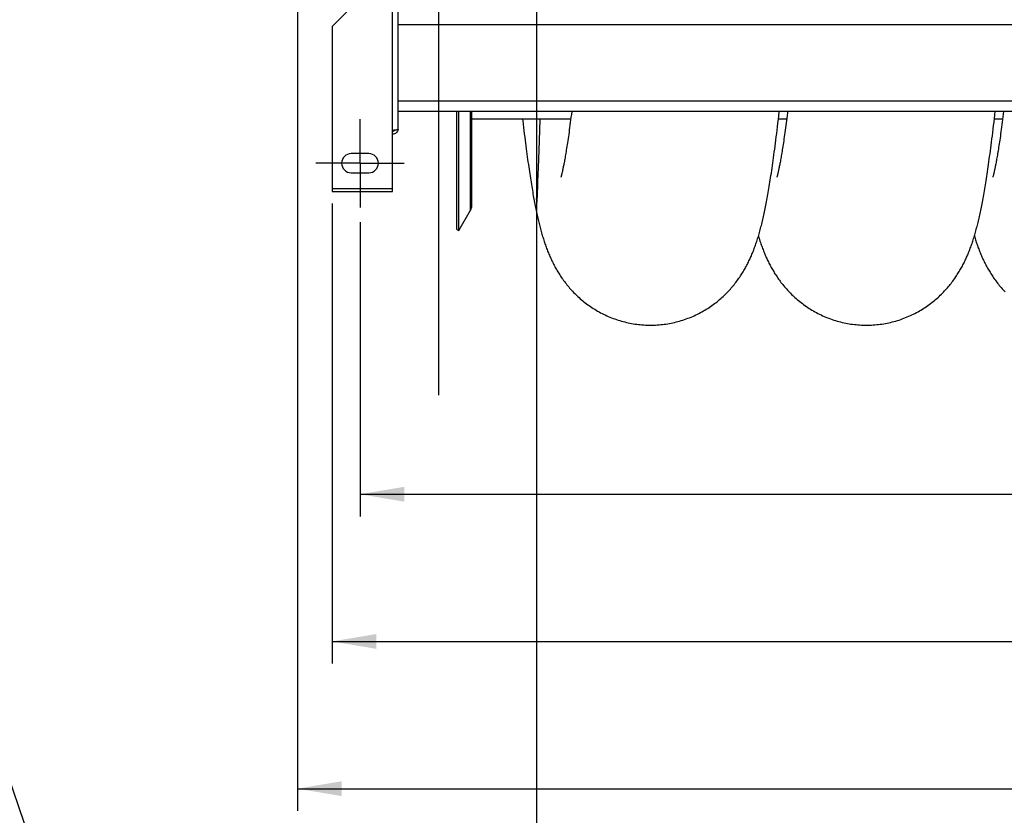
# Model space of a CAD drawing. Extents: x 0 to 420, y -27 to 297.
# Tile 3 of 17: x 107 to 174, y 38 to 92. Entities that reach past the tile are written whole.
import ezdxf

# ---------------------------------------------------------------- set-up
doc = ezdxf.new("R2010")
doc.units = 0
doc.header["$LTSCALE"] = 23.1
doc.linetypes.add('CENTER', pattern=[0.6, 0.375, -0.075, 0.075, -0.075])
doc.layers.get('0').update_dxf_attribs({"linetype": 'CONTINUOUS'})
for name, color, linetype in [('110528_DXF_CONTINUOUS_LINE', 7, 'CONTINUOUS'), ('110528_DXF_DIMENSION', 7, 'CONTINUOUS'), ('110534_DXF_AXIS', 7, 'CONTINUOUS'), ('110534_DXF_CONTINUOUS_LINE', 7, 'CONTINUOUS'), ('110652_DXF_CONTINUOUS_LINE', 7, 'CONTINUOUS'), ('110802_DXF_CONTINUOUS_LINE', 7, 'CONTINUOUS'), ('ASEM_85_125-10_DXF_DIMENSI', 7, 'CONTINUOUS'), ('HOSE_125_10_DXF_CONTINUOUS', 7, 'CONTINUOUS')]:
    doc.layers.add(name, color=color, linetype=linetype)
doc.styles.get("Standard").update_dxf_attribs({"font": 'txt', "width": 0.7})
doc.dimstyles.new('DIMSTYLE_1', dxfattribs={"dimtxt": 3.5, "dimasz": 3, "dimexe": 1.5, "dimexo": 1, "dimgap": 0.875, "dimtad": 1, "dimdec": 3, "dimlfac": 10, "dimtxsty": 'STANDARD', "dimblk": '_ARROW_FILLED', "dimblk1": '_ARROW_FILLED', "dimblk2": '_ARROW_FILLED', "dimcen": 0.09, "dimazin": 3, "dimtp": 1.2, "dimtm": 1.2, "dimtfac": 1, "dimtdec": 3, "dimtofl": 0, "dimtmove": 0, "dimatfit": 3, "dimtolj": 1})
doc.dimstyles.new('DIMSTYLE_2', dxfattribs={"dimtxt": 3.5, "dimasz": 3, "dimexe": 1.5, "dimexo": 1, "dimgap": 0.875, "dimtad": 1, "dimdec": 3, "dimlfac": 10, "dimtxsty": 'STANDARD', "dimblk": '_ARROW_FILLED', "dimblk1": '_ARROW_FILLED', "dimblk2": '_ARROW_FILLED', "dimcen": 0.09, "dimazin": 3, "dimtp": 0.8, "dimtm": 0.8, "dimtfac": 1, "dimtdec": 3, "dimtofl": 0, "dimtmove": 0, "dimatfit": 3, "dimtolj": 1})
doc.dimstyles.new('DIMSTYLE_5', dxfattribs={"dimtxt": 3.5, "dimasz": 3, "dimexe": 1.5, "dimexo": 1, "dimgap": 0.875, "dimtad": 1, "dimdec": 0, "dimlfac": 10, "dimtxsty": 'STANDARD', "dimblk": '_ARROW_FILLED', "dimblk1": '_ARROW_FILLED', "dimblk2": '_ARROW_FILLED', "dimcen": 0.09, "dimazin": 3, "dimtp": 1.2, "dimtm": 1.2, "dimtfac": 1, "dimtdec": 0, "dimtofl": 0, "dimtmove": 0, "dimatfit": 3, "dimtolj": 1})

# ---------------------------------------------------------------- blocks, each defined once
blk = doc.blocks.new('_ARROW_FILLED')
at = {"color": 0, "linetype": 'BYBLOCK'}
blk.add_solid([(0, 0), (-1, 0.167), (-1, -0.167)], dxfattribs=at)
blk = doc.blocks.new('*D1')
at = {"layer": 'ASEM_85_125-10_DXF_DIMENSI', "color": 2, "linetype": 'CONTINUOUS'}
for p, q in [((128.657, 79.405), (128.657, 48.146)), ((229.857, 79.405), (229.857, 48.146)), ((128.657, 49.646), (179.257, 49.646)), ((229.857, 49.646), (179.257, 49.646))]:
    blk.add_line(p, q, dxfattribs=at)
at = {"layer": 'ASEM_85_125-10_DXF_DIMENSI', "color": 2, "linetype": 'CONTINUOUS', "xscale": 3, "yscale": 3, "zscale": 3, "rotation": 180}
blk.add_blockref('_ARROW_FILLED', (128.657, 49.646), dxfattribs=at)
at = {"layer": 'ASEM_85_125-10_DXF_DIMENSI', "color": 2, "linetype": 'CONTINUOUS', "xscale": 3, "yscale": 3, "zscale": 3}
blk.add_blockref('_ARROW_FILLED', (229.857, 49.646), dxfattribs=at)
at = {"layer": 'ASEM_85_125-10_DXF_DIMENSI', "color": 2, "linetype": 'CONTINUOUS', "insert": (179.257, 54.021), "char_height": 3.5, "width": 14.25, "attachment_point": 2}
blk.add_mtext('1012', dxfattribs=at)
blk = doc.blocks.new('*D2')
at = {"layer": 'ASEM_85_125-10_DXF_DIMENSI', "color": 2, "linetype": 'CONTINUOUS'}
for p, q in [((130.557, 78.132), (130.557, 58.146)), ((227.957, 78.132), (227.957, 58.146)), ((130.557, 59.646), (179.257, 59.646)), ((227.957, 59.646), (179.257, 59.646))]:
    blk.add_line(p, q, dxfattribs=at)
at = {"layer": 'ASEM_85_125-10_DXF_DIMENSI', "color": 2, "linetype": 'CONTINUOUS', "xscale": 3, "yscale": 3, "zscale": 3, "rotation": 180}
blk.add_blockref('_ARROW_FILLED', (130.557, 59.646), dxfattribs=at)
at = {"layer": 'ASEM_85_125-10_DXF_DIMENSI', "color": 2, "linetype": 'CONTINUOUS', "xscale": 3, "yscale": 3, "zscale": 3}
blk.add_blockref('_ARROW_FILLED', (227.957, 59.646), dxfattribs=at)
at = {"layer": 'ASEM_85_125-10_DXF_DIMENSI', "color": 2, "linetype": 'CONTINUOUS', "insert": (179.257, 64.021), "char_height": 3.5, "width": 12.375, "attachment_point": 2}
blk.add_mtext('974', dxfattribs=at)
blk = doc.blocks.new('*D7')
at = {"layer": 'ASEM_85_125-10_DXF_DIMENSI', "color": 2, "linetype": 'CONTINUOUS'}
for p, q in [((126.307, 98.757), (126.307, 38.146)), ((238.442, 98.167), (238.442, 38.146)), ((126.307, 39.646), (182.375, 39.646)), ((238.442, 39.646), (182.375, 39.646))]:
    blk.add_line(p, q, dxfattribs=at)
at = {"layer": 'ASEM_85_125-10_DXF_DIMENSI', "color": 2, "linetype": 'CONTINUOUS', "xscale": 3, "yscale": 3, "zscale": 3, "rotation": 180}
blk.add_blockref('_ARROW_FILLED', (126.307, 39.646), dxfattribs=at)
at = {"layer": 'ASEM_85_125-10_DXF_DIMENSI', "color": 2, "linetype": 'CONTINUOUS', "xscale": 3, "yscale": 3, "zscale": 3}
blk.add_blockref('_ARROW_FILLED', (238.442, 39.646), dxfattribs=at)
at = {"layer": 'ASEM_85_125-10_DXF_DIMENSI', "color": 2, "linetype": 'CONTINUOUS', "insert": (182.375, 44.021), "char_height": 3.5, "width": 13.125, "attachment_point": 2}
blk.add_mtext('1121', dxfattribs=at)

msp = doc.modelspace()

# ---------------------------------------------------------------- linework, layer by layer
at = {"layer": '110528_DXF_CONTINUOUS_LINE', "color": 3, "linetype": 'CONTINUOUS'}
msp.add_line((137.13911, 77.63202), (137.13911, 85.64169), dxfattribs=at)
at = {"layer": '110528_DXF_CONTINUOUS_LINE', "color": 7, "linetype": 'CONTINUOUS'}
for p, q in [((137.26901, 77.55702), (137.26901, 85.64169)), ((138.15513, 79.26599), (138.15513, 85.64169)), ((137.26901, 77.55702), (138.06805, 78.94099)), ((137.13911, 77.63202), (137.26901, 77.55702))]:
    msp.add_line(p, q, dxfattribs=at)
at = {"layer": '110528_DXF_CONTINUOUS_LINE', "color": 9, "linetype": 'CONTINUOUS'}
msp.add_line((138.06805, 78.94099), (138.06805, 85.64169), dxfattribs=at)
at = {"layer": '110528_DXF_CONTINUOUS_LINE', "color": 7, "linetype": 'CONTINUOUS'}
msp.add_arc((137.50513, 79.26599), 0.65, 330, 360, dxfattribs=at)
at = {"layer": '110528_DXF_DIMENSION', "color": 2, "linetype": 'CONTINUOUS'}
msp.add_line((135.90738, 66.38259), (135.90738, 148.88144), dxfattribs=at)
at = {"layer": '110534_DXF_AXIS', "color": 7, "linetype": 'CENTER'}
for q in [(130.55738, 85.13203), (127.55737, 82.13202), (130.55738, 79.13201), (133.55739, 82.13202)]:
    msp.add_line((130.55738, 82.13202), q, dxfattribs=at)
at = {"layer": '110534_DXF_CONTINUOUS_LINE', "color": 3, "linetype": 'CONTINUOUS'}
for p, q in [((133.15738, 84.43997), (133.15738, 95.13202)), ((128.65738, 91.42671), (131.65738, 94.42671)), ((128.65738, 91.42671), (128.65738, 80.20536)), ((132.75738, 80.20536), (132.75738, 84.37977)), ((131.15738, 82.78202), (129.95738, 82.78202)), ((129.95738, 81.48202), (131.15738, 81.48202)), ((128.65738, 80.20536), (132.75738, 80.20536))]:
    msp.add_line(p, q, dxfattribs=at)
at = {"layer": '110534_DXF_CONTINUOUS_LINE', "color": 9, "linetype": 'CONTINUOUS'}
for p, q in [((132.75738, 84.37977), (132.75738, 94.62067)), ((128.65738, 80.40536), (132.75738, 80.40536))]:
    msp.add_line(p, q, dxfattribs=at)
at = {"layer": '110534_DXF_CONTINUOUS_LINE', "color": 3, "linetype": 'CONTINUOUS'}
for centre, radius, start, end in [((132.76594, 84.49735), 0.39145, 349.8908495, 350.6553507), ((129.95738, 82.13202), 0.65, 90, 270), ((131.15738, 82.13202), 0.65, 270, 90)]:
    msp.add_arc(centre, radius, start, end, dxfattribs=at)
for points, knots in [([(132.75738, 84.37977), (132.80842, 84.38466), (132.88257, 84.39174), (132.97678, 84.40185), (133.03681, 84.40923), (133.08557, 84.41621), (133.1233, 84.42378), (133.14457, 84.42935), (133.15738, 84.43639), (133.15738, 84.43997)], [0, 0, 0, 0, 0.37771184, 0.54853637, 0.69852876, 0.82207755, 0.91471109, 0.97358369, 1, 1, 1, 1]), ([(133.15131, 84.42864), (133.14326, 84.3835), (133.11078, 84.29518), (133.01954, 84.18796), (132.89693, 84.11795), (132.80368, 84.10177), (132.75738, 84.10177)], [0, 0, 0, 0, 0.24875061, 0.49833507, 0.74886161, 1, 1, 1, 1])]:
    msp.add_open_spline(points, degree=3, knots=knots, dxfattribs=at)
at = {"layer": '110534_DXF_CONTINUOUS_LINE', "color": 7, "linetype": 'CONTINUOUS'}
msp.add_open_spline([(132.75738, 84.29955), (132.79156, 84.29955), (132.86095, 84.31742), (132.9122, 84.3676), (132.92963, 84.39681)], degree=3, knots=[0, 0, 0, 0, 0.50119096, 1, 1, 1, 1], dxfattribs=at)
at = {"layer": '110652_DXF_CONTINUOUS_LINE', "color": 3, "linetype": 'CONTINUOUS'}
for p, q in [((144.87162, 85.13202), (138.15513, 85.13202)), ((159.53826, 85.13202), (158.97669, 85.13202)), ((174.20498, 85.13202), (173.64335, 85.13202))]:
    msp.add_line(p, q, dxfattribs=at)
at = {"layer": '110652_DXF_CONTINUOUS_LINE', "color": 9, "linetype": 'CONTINUOUS'}
for p, q in [((144.87162, 85.13202), (138.15513, 85.13202)), ((159.53826, 85.13202), (158.97669, 85.13202)), ((174.20498, 85.13202), (173.64335, 85.13202))]:
    msp.add_line(p, q, dxfattribs=at)
at = {"layer": '110802_DXF_CONTINUOUS_LINE', "color": 9, "linetype": 'CONTINUOUS'}
for p, q in [((225.35738, 91.53202), (133.15738, 91.53202)), ((225.35738, 86.34169), (133.15738, 86.34169))]:
    msp.add_line(p, q, dxfattribs=at)
at = {"layer": '110802_DXF_CONTINUOUS_LINE', "color": 7, "linetype": 'CONTINUOUS'}
msp.add_line((225.35738, 85.64169), (133.15738, 85.64169), dxfattribs=at)
at = {"layer": 'HOSE_125_10_DXF_CONTINUOUS', "color": 4, "linetype": 'CONTINUOUS'}
for p, q in [((142.55513, 209.7641), (142.55513, -26.59752)), ((55.33395, 189.44375), (129.77645, -26.59752))]:
    msp.add_line(p, q, dxfattribs=at)
at = {"layer": 'HOSE_125_10_DXF_CONTINUOUS', "color": 9, "linetype": 'CONTINUOUS'}
for p, q in [((144.87162, 85.13202), (138.15513, 85.13202)), ((159.53826, 85.13202), (158.97669, 85.13202)), ((174.20498, 85.13202), (173.64335, 85.13202))]:
    msp.add_line(p, q, dxfattribs=at)
at = {"layer": 'HOSE_125_10_DXF_CONTINUOUS', "color": 7, "linetype": 'CONTINUOUS'}
for p, q in [((173.53808, 81.19219), (173.53554, 81.18372)), ((173.57532, 81.33044), (173.56378, 81.28551))]:
    msp.add_line(p, q, dxfattribs=at)
for points in [[(144.93663, 85.64169), (144.91033, 85.43303), (144.88715, 85.25179), (144.86412, 85.07422), (144.8413, 84.90063), (144.81869, 84.73101), (144.79628, 84.56533), (144.77413, 84.40387), (144.75224, 84.24659), (144.7306, 84.09346), (144.70928, 83.94478), (144.68826, 83.80051), (144.66757, 83.66059), (144.64722, 83.52518), (144.62722, 83.39418), (144.60757, 83.26758), (144.58834, 83.14557), (144.56951, 83.02813), (144.5511, 82.91513), (144.53313, 82.80663), (144.5156, 82.70257), (144.49851, 82.60283), (144.48189, 82.50743), (144.46574, 82.41627), (144.45007, 82.32925), (144.43489, 82.2464), (144.42023, 82.1677), (144.40607, 82.09297), (144.39239, 82.02199), (144.37919, 81.95469), (144.36648, 81.89097), (144.35422, 81.83053), (144.3424, 81.77327), (144.33105, 81.71916), (144.32013, 81.66804), (144.30966, 81.61985), (144.29965, 81.57453), (144.29009, 81.532), (144.28099, 81.49222), (144.27235, 81.45512), (144.26417, 81.4206), (144.25644, 81.38859), (144.24919, 81.35906), (144.2424, 81.33193), (144.23609, 81.30714), (144.23026, 81.28466), (144.22494, 81.26453), (144.22014, 81.24669), (144.21587, 81.23109), (144.21214, 81.21776), (144.20899, 81.20669), (144.20641, 81.19778), (144.20439, 81.19095), (144.20332, 81.18735)], [(150.2853, 71.132), (150.38927, 71.13275), (150.50835, 71.13546), (150.62736, 71.14015), (150.74628, 71.1468), (150.86508, 71.15543), (150.98369, 71.16602), (151.1021, 71.17858), (151.22027, 71.19309), (151.33814, 71.20955), (151.45568, 71.22795), (151.57286, 71.24829), (151.68964, 71.27055), (151.80597, 71.29472), (151.92182, 71.3208), (152.03715, 71.34876), (152.15191, 71.3786), (152.26609, 71.41029), (152.37963, 71.44383), (152.4925, 71.4792), (152.60466, 71.51637), (152.71607, 71.55533), (152.82668, 71.59604), (152.93647, 71.63851), (153.04538, 71.68267), (153.15337, 71.72852), (153.26042, 71.77604), (153.36647, 71.82517), (153.4715, 71.8759), (153.57548, 71.9282), (153.67831, 71.98201), (153.77999, 72.03729), (153.88049, 72.09401), (153.97968, 72.15209), (154.07756, 72.21148), (154.17412, 72.27216), (154.26924, 72.33402), (154.36292, 72.39703), (154.45516, 72.46115), (154.54585, 72.52627), (154.63501, 72.59236), (154.72263, 72.65937), (154.80863, 72.7272), (154.89303, 72.7958), (154.97582, 72.86514), (155.05693, 72.93511), (155.13638, 73.00564), (155.21417, 73.07672), (155.29026, 73.14822), (155.36464, 73.22008), (155.43735, 73.29228), (155.50839, 73.36477), (155.57775, 73.43746), (155.64549, 73.51035), (155.71174, 73.58354), (155.77653, 73.65699), (155.83988, 73.73068), (155.90189, 73.80468), (155.96265, 73.87906), (156.02211, 73.9537), (156.08015, 74.02841), (156.13683, 74.10322), (156.19213, 74.17804), (156.2459, 74.25259), (156.29809, 74.32674), (156.34881, 74.40054), (156.39807, 74.47395), (156.44584, 74.54684), (156.49223, 74.61928), (156.53748, 74.69158), (156.58161, 74.76374), (156.62465, 74.83573), (156.66679, 74.90784), (156.70807, 74.9801), (156.74849, 75.05247), (156.7882, 75.1252), (156.82726, 75.19838), (156.86564, 75.27194), (156.90336, 75.34589), (156.94046, 75.42033), (156.97694, 75.49518), (157.0127, 75.57028), (157.04777, 75.64563), (157.08217, 75.72125), (157.11584, 75.79698), (157.14879, 75.87279), (157.18107, 75.94875), (157.2127, 76.02487), (157.24365, 76.10107), (157.274, 76.17746), (157.30388, 76.25436), (157.33331, 76.3318), (157.36231, 76.40982), (157.391, 76.48875), (157.41942, 76.56872), (157.44757, 76.64969), (157.4755, 76.73187), (157.50328, 76.81547), (157.53088, 76.9004), (157.55818, 76.98635), (157.5852, 77.07334), (157.61196, 77.16145), (157.63842, 77.25052), (157.66456, 77.34051), (157.69043, 77.43153), (157.71603, 77.52361), (157.74139, 77.61681), (157.76651, 77.71116), (157.79137, 77.80657), (157.81599, 77.90306), (157.8404, 78.0007), (157.8646, 78.09957), (157.88863, 78.19972), (157.91248, 78.30117), (157.93619, 78.40401), (157.95975, 78.50827), (157.98318, 78.614), (158.00649, 78.72119), (158.02967, 78.82984), (158.05274, 78.94004), (158.07573, 79.05192), (158.09865, 79.16547), (158.12151, 79.28078), (158.14436, 79.39813), (158.16722, 79.51756), (158.19008, 79.63913), (158.21298, 79.76303), (158.23593, 79.88935), (158.25893, 80.01811), (158.28201, 80.14948), (158.30516, 80.28348), (158.3284, 80.4202), (158.35176, 80.55987), (158.37524, 80.70255), (158.39884, 80.84831), (158.42261, 80.9974), (158.44654, 81.14991), (158.47063, 81.30588), (158.49491, 81.46549), (158.51937, 81.62879), (158.54402, 81.79587), (158.56889, 81.96702), (158.59399, 82.14234), (158.61932, 82.32189), (158.64489, 82.50585), (158.67071, 82.6943), (158.69678, 82.88734), (158.72311, 83.08514), (158.7497, 83.2878), (158.77657, 83.49539), (158.80372, 83.70809), (158.83115, 83.92603), (158.85886, 84.14924), (158.88686, 84.37783), (158.91518, 84.61214), (158.94378, 84.852), (158.97258, 85.09663), (159.00158, 85.34627), (159.03541, 85.64169)], [(159.60326, 85.64169), (159.59308, 85.56035), (159.57, 85.37827), (159.54717, 85.20049), (159.52458, 85.0269), (159.50225, 84.85765), (159.48019, 84.69271), (159.45839, 84.53202), (159.43688, 84.37567), (159.41566, 84.22358), (159.39473, 84.07573), (159.37411, 83.93223), (159.35382, 83.79304), (159.33385, 83.65809), (159.31421, 83.52741), (159.29492, 83.40094), (159.27596, 83.27862), (159.25736, 83.16043), (159.23912, 83.04633), (159.22124, 82.93624), (159.20371, 82.83007), (159.18654, 82.72773), (159.16974, 82.62919), (159.1533, 82.53437), (159.13723, 82.44319), (159.12154, 82.35561), (159.10624, 82.27168), (159.09136, 82.19137), (159.07689, 82.1146), (159.06283, 82.04132), (159.04919, 81.97145), (159.03598, 81.90494), (159.02323, 81.84184), (159.01093, 81.78209), (158.99911, 81.72561), (158.98777, 81.67243), (158.97695, 81.62255), (158.96663, 81.57583), (158.95681, 81.53213), (158.94749, 81.49141), (158.93867, 81.45359), (158.93034, 81.4185), (158.9225, 81.38607), (158.91516, 81.35626), (158.90833, 81.32901), (158.90202, 81.30429), (158.89623, 81.28203), (158.89096, 81.26214), (158.88622, 81.2446), (158.88203, 81.22934), (158.87837, 81.21629), (158.87526, 81.20537), (158.8727, 81.19658), (158.87071, 81.18985), (158.86965, 81.18634)], [(164.95192, 71.13215), (165.05632, 71.1329), (165.1758, 71.13563), (165.29522, 71.14035), (165.41453, 71.14705), (165.53372, 71.15574), (165.65272, 71.1664), (165.7715, 71.17904), (165.89004, 71.19364), (166.00828, 71.21021), (166.12619, 71.22873), (166.24374, 71.2492), (166.36088, 71.27161), (166.47757, 71.29594), (166.5938, 71.32219), (166.70949, 71.35033), (166.82463, 71.38037), (166.93918, 71.41228), (167.05307, 71.44604), (167.1663, 71.48164), (167.27881, 71.51906), (167.39055, 71.55828), (167.5015, 71.59926), (167.61161, 71.642), (167.72081, 71.68645), (167.82909, 71.73259), (167.9364, 71.7804), (168.04268, 71.82982), (168.14791, 71.88084), (168.25206, 71.93342), (168.35505, 71.9875), (168.45686, 72.04306), (168.55748, 72.10007), (168.6568, 72.15843), (168.75483, 72.21814), (168.85154, 72.27914), (168.94679, 72.34133), (169.04058, 72.40465), (169.1329, 72.46908), (169.22366, 72.53449), (169.31284, 72.60085), (169.40045, 72.66812), (169.48647, 72.73622), (169.57089, 72.80512), (169.65373, 72.87477), (169.73495, 72.9451), (169.81458, 73.01609), (169.89262, 73.08768), (169.96905, 73.15981), (170.04389, 73.23244), (170.11714, 73.30553), (170.18877, 73.37897), (170.25878, 73.45273), (170.32719, 73.52676), (170.39397, 73.60095), (170.45912, 73.67527), (170.52268, 73.74968), (170.58463, 73.82409), (170.64497, 73.89842), (170.70374, 73.97268), (170.76103, 74.04688), (170.81683, 74.12096), (170.87119, 74.19492), (170.9242, 74.26882), (170.97588, 74.34262), (171.02626, 74.41631), (171.07542, 74.48994), (171.12338, 74.56349), (171.17016, 74.63695), (171.21584, 74.71037), (171.26044, 74.78376), (171.304, 74.85709), (171.34655, 74.93042), (171.38814, 75.00375), (171.42878, 75.07706), (171.46852, 75.15041), (171.50738, 75.22381), (171.54539, 75.29724), (171.5826, 75.37076), (171.61902, 75.44437), (171.65467, 75.51808), (171.68961, 75.59196), (171.72385, 75.666), (171.75741, 75.74023), (171.7904, 75.81483), (171.82282, 75.88983), (171.85471, 75.96524), (171.88613, 76.04127), (171.91712, 76.11794), (171.94769, 76.19529), (171.97789, 76.27344), (172.00775, 76.3525), (172.03728, 76.43245), (172.06644, 76.51325), (172.09528, 76.59496), (172.12379, 76.6776), (172.15192, 76.76103), (172.1797, 76.84527), (172.20714, 76.9304), (172.23421, 77.01629), (172.26093, 77.10299), (172.28732, 77.19054), (172.31338, 77.27888), (172.3391, 77.36804), (172.36452, 77.45807), (172.38963, 77.54896), (172.41447, 77.64074), (172.43903, 77.73346), (172.46333, 77.82712), (172.48738, 77.92175), (172.5112, 78.01739), (172.53478, 78.11403), (172.55814, 78.21164), (172.58129, 78.31032), (172.6043, 78.41029), (172.62718, 78.51159), (172.64993, 78.61425), (172.6726, 78.71848), (172.6952, 78.82434), (172.71773, 78.93184), (172.74023, 79.0411), (172.76268, 79.15216), (172.78511, 79.26506), (172.80755, 79.37998), (172.82999, 79.49696), (172.85246, 79.61604), (172.87497, 79.73746), (172.89756, 79.8613), (172.9202, 79.98758), (172.94291, 80.11635), (172.9657, 80.24766), (172.98856, 80.38158), (173.01151, 80.51824), (173.03457, 80.6577), (173.05773, 80.80002), (173.08102, 80.94533), (173.10443, 81.09372), (173.12797, 81.24522), (173.15164, 81.39995), (173.17545, 81.55789), (173.1994, 81.71917), (173.22356, 81.88423), (173.24792, 82.05312), (173.27248, 82.22592), (173.29731, 82.40312), (173.3224, 82.58481), (173.34777, 82.77108), (173.37347, 82.96247), (173.39951, 83.15916), (173.4259, 83.36119), (173.45264, 83.56884), (173.4798, 83.78259), (173.50731, 84.0022), (173.53507, 84.22689), (173.5631, 84.45678), (173.59139, 84.69191), (173.61982, 84.93133), (173.6484, 85.17508), (173.67712, 85.42319), (173.7021, 85.64169)], [(174.26998, 85.64169), (174.24678, 85.45747), (174.22356, 85.27563), (174.20055, 85.09783), (174.17783, 84.92462), (174.15539, 84.75597), (174.13324, 84.59179), (174.11144, 84.43254), (174.09002, 84.27827), (174.06895, 84.12876), (174.04825, 83.98396), (174.02792, 83.84379), (174.00795, 83.70818), (173.98835, 83.57704), (173.96913, 83.45032), (173.95028, 83.32794), (173.9318, 83.20976), (173.91369, 83.09571), (173.89595, 82.98574), (173.87858, 82.87977), (173.86159, 82.77765), (173.84498, 82.67938), (173.82878, 82.58511), (173.81301, 82.49476), (173.79767, 82.40825), (173.78278, 82.32565), (173.76836, 82.24693), (173.7544, 82.17195), (173.74089, 82.10053), (173.72782, 82.0326), (173.71521, 81.96808), (173.70303, 81.90674), (173.69128, 81.84854), (173.67996, 81.79339), (173.66904, 81.74104), (173.65851, 81.6914), (173.64839, 81.64445), (173.63866, 81.60004), (173.62931, 81.55808), (173.62036, 81.51857), (173.61181, 81.48146), (173.60367, 81.44669), (173.59594, 81.41423), (173.58864, 81.38406), (173.58176, 81.35614), (173.57532, 81.33044)], [(141.59391, 85.13202), (141.60718, 85.01828), (141.63463, 84.78599), (141.66176, 84.55911), (141.68862, 84.33748), (141.71518, 84.12099), (141.74147, 83.90957), (141.76748, 83.70312), (141.7932, 83.50161), (141.81864, 83.30492), (141.84381, 83.11276), (141.86873, 82.92505), (141.89339, 82.74173), (141.91783, 82.56256), (141.94203, 82.38745), (141.96602, 82.21634), (141.9898, 82.04901), (142.01339, 81.8854), (142.03678, 81.72543), (142.06001, 81.56888), (142.08306, 81.4157), (142.10595, 81.26582), (142.1287, 81.11903), (142.15131, 80.97528), (142.17379, 80.8345), (142.19616, 80.69653), (142.21841, 80.56131), (142.24056, 80.42879), (142.26263, 80.29881), (142.28461, 80.17134), (142.30651, 80.04631), (142.32836, 79.92357), (142.35015, 79.80307), (142.37189, 79.68478), (142.39362, 79.56852), (142.41532, 79.45426), (142.43701, 79.34196), (142.45871, 79.23147), (142.48043, 79.12273), (142.50218, 79.01574), (142.52396, 78.91042), (142.54576, 78.80678), (142.56762, 78.70474), (142.58954, 78.60417), (142.61154, 78.50504), (142.63363, 78.4073), (142.65584, 78.3108), (142.6782, 78.21547), (142.7007, 78.12131), (142.72337, 78.02829), (142.74619, 77.93639), (142.76919, 77.84557), (142.79239, 77.75578), (142.81579, 77.66698), (142.8394, 77.57913), (142.86325, 77.49219), (142.88734, 77.40612), (142.91169, 77.32087), (142.93634, 77.23636), (142.96131, 77.1525), (142.98662, 77.06929), (143.01226, 76.98676), (143.03826, 76.90485), (143.06462, 76.82353), (143.09137, 76.74283), (143.1185, 76.66273), (143.14604, 76.58317), (143.17402, 76.5041), (143.20245, 76.4255), (143.23137, 76.34733), (143.26082, 76.26946), (143.29083, 76.19185), (143.32143, 76.11449), (143.35268, 76.03726), (143.38462, 75.96008), (143.41727, 75.88299), (143.45062, 75.80603), (143.48472, 75.72914), (143.51957, 75.65234), (143.55512, 75.57582), (143.59138, 75.49955), (143.62838, 75.42353), (143.66603, 75.34795), (143.70433, 75.2728), (143.74333, 75.19807), (143.78292, 75.12391), (143.82306, 75.05044), (143.86382, 74.97752), (143.90535, 74.90488), (143.94763, 74.8326), (143.99072, 74.7606), (144.03492, 74.68842), (144.08028, 74.616), (144.12681, 74.54342), (144.17469, 74.47046), (144.22403, 74.39702), (144.27479, 74.32325), (144.32694, 74.24926), (144.38051, 74.17506), (144.43554, 74.10068), (144.49197, 74.02627), (144.5498, 73.95188), (144.60909, 73.8775), (144.66983, 73.8032), (144.73203, 73.72902), (144.79572, 73.65498), (144.86092, 73.58113), (144.92765, 73.5075), (144.99592, 73.43412), (145.06576, 73.36102), (145.13719, 73.28825), (145.21023, 73.21585), (145.28488, 73.14384), (145.36118, 73.07227), (145.43913, 73.00119), (145.5187, 72.93067), (145.5999, 72.86076), (145.68275, 72.79151), (145.76718, 72.723), (145.8532, 72.65529), (145.9408, 72.58842), (146.02993, 72.52248), (146.12058, 72.45752), (146.21274, 72.39356), (146.30633, 72.33073), (146.40135, 72.26904), (146.49778, 72.20855), (146.59552, 72.14934), (146.69456, 72.09145), (146.79489, 72.03492), (146.8964, 71.97981), (146.99909, 71.92617), (147.10294, 71.87401), (147.20785, 71.82341), (147.3138, 71.7744), (147.42078, 71.72699), (147.52869, 71.68124), (147.63752, 71.63717), (147.74724, 71.59479), (147.85778, 71.55416), (147.96912, 71.51529), (148.08121, 71.4782), (148.19401, 71.44291), (148.30748, 71.40945), (148.42158, 71.37782), (148.53628, 71.34805), (148.65152, 71.32016), (148.76729, 71.29415), (148.88352, 71.27004), (149.00019, 71.24784), (149.11726, 71.22757), (149.23469, 71.20922), (149.35245, 71.19281), (149.4705, 71.17835), (149.5888, 71.16584), (149.70731, 71.15529), (149.826, 71.1467), (149.94483, 71.14007), (150.06376, 71.13542), (150.18275, 71.13273), (150.2853, 71.132)], [(173.56378, 81.28551), (173.55405, 81.24896), (173.54988, 81.2337), (173.54619, 81.2204), (173.54298, 81.20908), (173.54028, 81.19969), (173.53808, 81.19219)], [(157.61865, 77.18396), (157.63307, 77.13562), (157.66342, 77.03652), (157.69373, 76.93996), (157.72405, 76.8458), (157.75411, 76.75469), (157.78376, 76.66696), (157.81316, 76.58204), (157.84248, 76.49928), (157.87165, 76.41878), (157.90075, 76.34026), (157.9302, 76.26255), (157.96007, 76.18548), (157.99032, 76.10914), (158.02125, 76.0328), (158.05301, 75.95618), (158.0855, 75.87954), (158.11868, 75.80304), (158.1526, 75.72664), (158.18724, 75.65034), (158.22251, 75.57446), (158.2584, 75.499), (158.29494, 75.42391), (158.33207, 75.34935), (158.36974, 75.27539), (158.40803, 75.20192), (158.44702, 75.12879), (158.4867, 75.05603), (158.52711, 74.9836), (158.56837, 74.91129), (158.61051, 74.8391), (158.65355, 74.76703), (158.69764, 74.69486), (158.74282, 74.62258), (158.7891, 74.55023), (158.83659, 74.47768), (158.88532, 74.40497), (158.93532, 74.3321), (158.98667, 74.259), (159.03942, 74.1857), (159.09358, 74.11222), (159.14927, 74.03849), (159.20653, 73.96452), (159.26537, 73.89038), (159.32582, 73.8161), (159.38793, 73.74171), (159.45169, 73.66727), (159.51707, 73.5929), (159.5841, 73.51864), (159.65279, 73.44452), (159.72307, 73.3707), (159.79497, 73.29721), (159.86849, 73.22408), (159.94358, 73.15144), (160.02022, 73.07934), (160.09845, 73.00781), (160.17825, 72.93692), (160.25961, 72.8667), (160.34255, 72.7972), (160.42704, 72.72848), (160.51309, 72.66058), (160.60071, 72.59354), (160.68986, 72.52744), (160.78055, 72.46229), (160.87276, 72.39816), (160.96643, 72.33513), (161.06153, 72.27324), (161.15808, 72.21254), (161.25595, 72.15312), (161.35514, 72.09502), (161.45563, 72.03827), (161.5573, 71.98296), (161.66014, 71.92913), (161.76414, 71.87679), (161.8692, 71.82602), (161.9753, 71.77683), (162.08242, 71.72926), (162.1905, 71.68335), (162.29949, 71.63912), (162.40939, 71.5966), (162.52011, 71.55583), (162.63161, 71.51682), (162.74388, 71.4796), (162.85685, 71.44419), (162.9705, 71.41061), (163.08479, 71.37887), (163.19967, 71.349), (163.31511, 71.321), (163.43108, 71.2949), (163.54753, 71.2707), (163.66442, 71.24842), (163.78173, 71.22806), (163.89939, 71.20964), (164.01738, 71.19317), (164.13566, 71.17866), (164.25419, 71.1661), (164.37293, 71.15551), (164.49185, 71.14689), (164.61089, 71.14024), (164.73002, 71.13557), (164.8492, 71.13288), (164.95193, 71.13215)], [(172.28526, 77.18369), (172.28536, 77.18335), (172.31026, 77.10082), (172.33549, 77.01892), (172.36109, 76.93758), (172.38706, 76.85681), (172.41339, 76.77663), (172.4401, 76.69704), (172.46721, 76.61798), (172.49475, 76.5394), (172.52273, 76.46129), (172.55118, 76.3836), (172.58015, 76.30621), (172.60967, 76.22909), (172.63975, 76.15223), (172.67046, 76.07549), (172.70183, 75.99886), (172.73388, 75.92232), (172.76665, 75.8458), (172.80021, 75.76923), (172.83454, 75.69266), (172.86964, 75.61619), (172.90553, 75.53978), (172.94223, 75.46344), (172.97967, 75.38737), (173.01786, 75.31156), (173.05683, 75.23599), (173.09646, 75.1609), (173.13674, 75.08633), (173.17771, 75.01222), (173.21934, 74.93863), (173.26155, 74.86572), (173.30443, 74.79331), (173.34827, 74.72096), (173.39305, 74.64873), (173.43883, 74.57658), (173.48596, 74.50397), (173.53458, 74.43082), (173.58463, 74.35727), (173.63626, 74.28319), (173.68961, 74.20847), (173.74463, 74.13329), (173.80115, 74.05796), (173.8592, 73.9825), (173.91881, 73.90696), (173.97978, 73.83163), (174.04205, 73.75665), (174.10571, 73.68194), (174.17082, 73.6075), (174.23734, 73.53341), (174.30534, 73.45964), (174.37498, 73.38608)]]:
    msp.add_lwpolyline(points, dxfattribs=at)
at = {"layer": 'HOSE_125_10_DXF_CONTINUOUS', "color": 40, "linetype": 'CONTINUOUS'}
msp.add_open_spline([(142.76217, 85.12997), (142.63041, 81.03221), (142.55513, 78.68805), (142.55513, 79.74135)], degree=3, dxfattribs=at)

# ---------------------------------------------------------------- dimensions: what is measured, and where the dimension line sits
at = {"layer": 'ASEM_85_125-10_DXF_DIMENSI', "color": 2, "linetype": 'CONTINUOUS'}
dim = msp.add_linear_dim(base=(238.44238, 39.64591), p1=(126.30738, 99.75702), p2=(238.44238, 99.16702), dimstyle='DIMSTYLE_5', dxfattribs=at)
dim.commit()
dim.dimension.update_dxf_attribs({"geometry": '*D7', "text_midpoint": (181.87488, 39.64591), "dimtype": 160})
for base, p1, p2, dimstyle, picture, middle in [((128.65738, 49.64591), (229.85738, 80.40536), (128.65738, 80.40536), 'DIMSTYLE_1', '*D1', (178.75739, 49.64591)), ((130.55738, 59.64591), (227.95738, 79.13201), (130.55738, 79.13201), 'DIMSTYLE_2', '*D2', (178.75739, 59.64591))]:
    dim = msp.add_linear_dim(base=base, p1=p1, p2=p2, angle=180, dimstyle=dimstyle, dxfattribs=at)
    dim.commit()
    dim.dimension.update_dxf_attribs({"geometry": picture, "text_midpoint": middle, "dimtype": 160})

doc.saveas('drawing.dxf')
